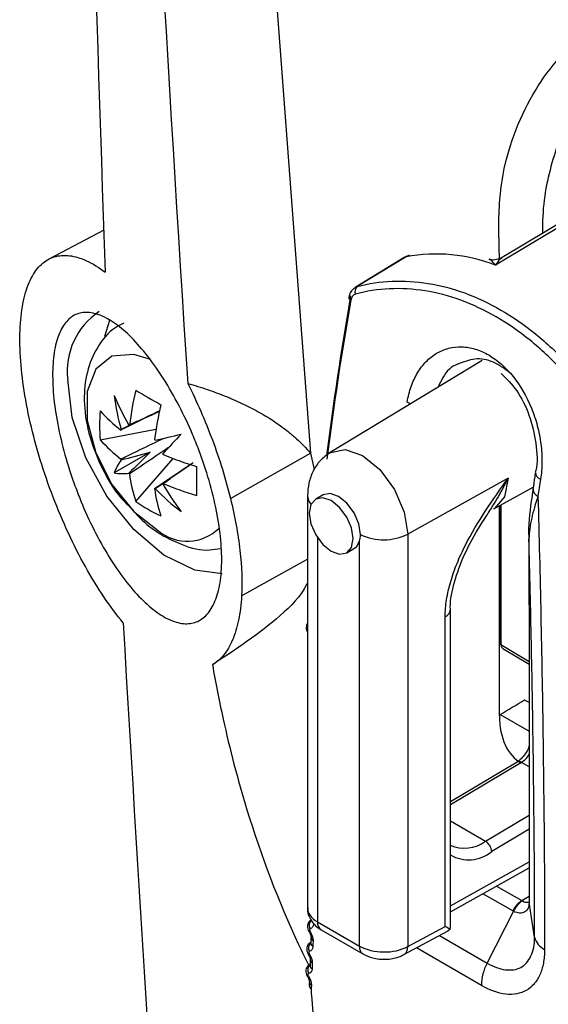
# Model space of a CAD drawing. Header units: millimetres. Extents: x 15358 to 16483, y 10132 to 11382.
# Tile 130 of 166: x 16167 to 16182, y 11080 to 11109. Entities that reach past the tile are written whole.
import ezdxf

# ---------------------------------------------------------------- set-up
doc = ezdxf.new("R2010")
doc.units = ezdxf.units.MM

msp = doc.modelspace()

# ---------------------------------------------------------------- linework, layer by layer
at = {"color": 7, "linetype": 'Continuous', "lineweight": 25}
for p, q in [((16170.728, 11152.352), (16174.949, 11096.073)), ((16185.412, 11104.677), (16180.513, 11101.748)), ((16168.953, 11102.541), (16167.349, 11101.704)), ((16177.726, 11101.773), (16176.307, 11100.91)), ((16177.673, 11101.752), (16176.247, 11100.884)), ((16176.249, 11100.877), (16176.307, 11100.91)), ((16169.113, 11099.927), (16168.969, 11099.458)), ((16179.933, 11098.767), (16175.515, 11096.089)), ((16168.845, 11096.463), (16170.463, 11096.775)), ((16170.289, 11096.103), (16169.247, 11095.501)), ((16172.624, 11094.756), (16174.949, 11096.073)), ((16174.949, 11096.073), (16175.06, 11095.603)), ((16169.879, 11094.672), (16170.959, 11095.917)), ((16180.688, 11095.351), (16177.772, 11093.725)), ((16180.276, 11094.46), (16181.415, 11095.086)), ((16174.86, 11094.843), (16174.86, 11082.877)), ((16175.312, 11094.863), (16175.099, 11094.74)), ((16180.436, 11088.455), (16180.436, 11094.548)), ((16180.45, 11094.556), (16180.45, 11090.558)), ((16180.479, 11094.572), (16180.479, 11090.517)), ((16175.153, 11093.614), (16175.153, 11082.471)), ((16176.37, 11081.769), (16176.37, 11093.516)), ((16177.772, 11093.725), (16177.772, 11081.755)), ((16181.289, 11093.614), (16181.291, 11093.59)), ((16175.999, 11093.181), (16176.211, 11093.304)), ((16179.01, 11082.283), (16179.01, 11091.535)), ((16178.858, 11082.339), (16178.858, 11091.328)), ((16180.479, 11090.517), (16181.294, 11090.03)), ((16180.578, 11090.374), (16181.294, 11089.946)), ((16181.295, 11088.833), (16181.162, 11088.91)), ((16180.454, 11088.488), (16181.296, 11088.002)), ((16180.946, 11087.11), (16179.01, 11085.954)), ((16181.071, 11087.098), (16179.01, 11085.867)), ((16181.296, 11086.968), (16181.071, 11087.098)), ((16180.029, 11084.814), (16181.297, 11085.572)), ((16179.01, 11085.403), (16180.029, 11084.814)), ((16181.298, 11085.16), (16180.209, 11084.51)), ((16179.01, 11082.934), (16181.298, 11084.209)), ((16179.01, 11082.763), (16181.298, 11084.038)), ((16180.352, 11083.511), (16181.087, 11083.087)), ((16180.822, 11082.788), (16179.955, 11083.289)), ((16181.087, 11083.087), (16181.299, 11083.218)), ((16181.3, 11083.111), (16181.3, 11083.068)), ((16181.3, 11083.089), (16181.302, 11083.065)), ((16181.456, 11082.028), (16181.302, 11083.041)), ((16180.076, 11081.275), (16180.844, 11082.776)), ((16175.153, 11082.471), (16176.37, 11081.769)), ((16177.772, 11081.755), (16178.858, 11082.339)), ((16175.257, 11082.242), (16176.473, 11081.54)), ((16177.661, 11081.522), (16178.927, 11082.203)), ((16178.69, 11082.075), (16180.076, 11081.275)), ((16178.933, 11082.208), (16179.002, 11082.265)), ((16174.959, 11081.883), (16174.947, 11081.875)), ((16179.911, 11080.626), (16178.023, 11081.716)), ((16174.936, 11081.242), (16174.921, 11081.233))]:
    msp.add_line(p, q, dxfattribs=at)
at = {"color": 7, "linetype": 'Continuous', "lineweight": 25, "flags": 128}
for points in [[(16185.978, 11104.912), (16185.271, 11104.489), (16182.442, 11102.799), (16180.32, 11101.53)], [(16177.726, 11101.773), (16177.692, 11101.762), (16177.673, 11101.752)], [(16177.827, 11101.814), (16177.799, 11101.806), (16177.726, 11101.773)], [(16176.068, 11100.608), (16176.063, 11100.6), (16176.06, 11100.591)], [(16170.272, 11098.805), (16169.816, 11098.941), (16169.184, 11098.885), (16168.715, 11098.51), (16168.465, 11097.861), (16168.465, 11097.018), (16168.715, 11096.082), (16169.184, 11095.165), (16169.816, 11094.378), (16170.535, 11093.817)], [(16172.381, 11092.569), (16171.594, 11092.676), (16170.695, 11093.117), (16169.817, 11093.856), (16169.037, 11094.826), (16168.424, 11095.943), (16168.033, 11097.106), (16167.899, 11098.212)], [(16177.852, 11097.505), (16177.832, 11097.514), (16177.758, 11097.551)], [(16175.499, 11096.078), (16175.526, 11096.095), (16175.953, 11096.178), (16176.456, 11096.003), (16176.96, 11095.597), (16177.386, 11095.022), (16177.671, 11094.364), (16177.772, 11093.725)], [(16180.688, 11095.351), (16180.584, 11094.808), (16180.288, 11094.467), (16180.276, 11094.46)], [(16176.398, 11093.716), (16176.35, 11094.026), (16176.212, 11094.344), (16176.006, 11094.622), (16175.762, 11094.819), (16175.519, 11094.903), (16175.312, 11094.863)], [(16175.549, 11093.226), (16175.793, 11093.141), (16175.999, 11093.182), (16176.137, 11093.34), (16176.186, 11093.594), (16176.137, 11093.903), (16175.999, 11094.221), (16175.793, 11094.499), (16175.549, 11094.696), (16175.306, 11094.78), (16175.099, 11094.74), (16174.961, 11094.582), (16174.913, 11094.328), (16174.961, 11094.019), (16175.099, 11093.701), (16175.306, 11093.423), (16175.549, 11093.226)], [(16176.211, 11093.304), (16176.281, 11093.359), (16176.37, 11093.516)], [(16172.947, 11091.936), (16173.43, 11092.204), (16174.651, 11092.881), (16174.86, 11092.998)], [(16178.989, 11082.26), (16178.958, 11082.279), (16178.914, 11082.305), (16178.858, 11082.339)], [(16174.907, 11082.183), (16174.907, 11082.183), (16174.907, 11082.183)], [(16174.885, 11081.53), (16174.885, 11081.53), (16174.885, 11081.53)], [(16174.859, 11080.888), (16174.859, 11080.888), (16174.859, 11080.888)]]:
    msp.add_lwpolyline(points, dxfattribs=at)
at = {"color": 7, "linetype": 'Continuous', "lineweight": 25}
for centre, radius, start, end in [((16177.933, 11101.325), 0.5, 102.2303, 121.3242), ((16178.595, 11097.081), 4.772, 68.8074, 100.484), ((16176.438, 11100.759), 0.199, 130.9996, 200.9628), ((16176.15, 11100.599), 0.0898, 185.1372, 250.3958), ((16169.969, 11098.451), 2.084, 123.7706, 186.5909), ((16177.528, 11095.97), 7.888, 165.834, 173.3272), ((16176.68, 11108.841), 12.881, 238.132, 241.8733), ((16176.629, 11100.895), 8.025, 203.0896, 209.9766), ((16175.869, 11098.602), 6.677, 187.3543, 196.0597), ((16178.256, 11095.55), 7.888, 165.834, 173.3272), ((16173.148, 11096.883), 4.323, 174.4175, 185.5825), ((16171.849, 11099.91), 3.977, 220.9442, 232.7797), ((16169.761, 11096.511), 0.394, 141.6263, 143.8366), ((16169.735, 11096.496), 0.394, 96.1724, 98.383), ((16102.938, 11386.547), 297.849, 283.09808, 283.24757), ((16385.224, 10895.337), 293.813, 136.75751, 136.90906), ((16171.849, 11099.069), 3.977, 220.9442, 232.7797), ((16169.126, 11095.441), 1.652, 37.5244, 38.374), ((16169.135, 11095.426), 1.652, 21.6262, 22.4758), ((16170.866, 11094.867), 1.739, 144.3739, 158.6072), ((16170.979, 11096.511), 1.652, 201.6262, 202.4758), ((16173.794, 11103.279), 7.888, 246.6754, 254.168), ((16169.507, 11097.22), 1.739, 261.4078, 275.6387), ((16170.988, 11096.496), 1.652, 217.5244, 218.374), ((16173.639, 11095.97), 3.977, 187.2229, 199.0575), ((16184.515, 11095.269), 12.88, 178.129, 181.871), ((16181.703, 11095.525), 0.222, 182.3435, 250.3064), ((16170.353, 11095.426), 0.394, 321.6263, 323.8366), ((16173.794, 11102.437), 7.888, 246.6754, 254.168), ((16170.379, 11095.441), 0.394, 276.1724, 278.383), ((16174.367, 11095.55), 3.977, 187.2229, 199.0575), ((16175.244, 11099.685), 6.677, 223.9405, 232.6458), ((16177.61, 11099.197), 8.026, 210.0234, 216.9101), ((16181.631, 11095.038), 0.225, 183.7595, 249.9153), ((16172.394, 11098.187), 4.322, 234.4199, 245.5855), ((16175.26, 11094.856), 0.4, 181.4561, 222.1831), ((16171.37, 11094.844), 1.324, 230.9256, 313.7049), ((16177.076, 11095.11), 1.55, 244.0779, 296.6614), ((16178.761, 11091.558), 0.25, 292.6568, 354.8372), ((16180.498, 11090.561), 0.048, 184.1058, 247.2144), ((16180.498, 11090.558), 0.0478, 184.9135, 247.3767), ((16180.684, 11087.703), 0.718, 302.5993, 328.7082), ((16180.999, 11087.004), 0.119, 52.3813, 116.3986), ((16179.422, 11085.618), 1.008, 245.5518, 307.092), ((16179.82, 11084.485), 0.39, 3.6388, 57.5208), ((16179.538, 11085.335), 1.063, 240.2526, 309.1535), ((16181.492, 11082.461), 0.745, 122.916, 153.9726), ((16181.509, 11082.48), 0.728, 124.3957, 155.9842), ((16175.13, 11082.37), 0.219, 137.0292, 207.2924), ((16175.392, 11082.441), 0.24, 172.814, 235.8738), ((16175.318, 11081.6), 0.714, 122.6145, 125.1959), ((16175.11, 11081.713), 0.219, 134.0622, 207.1066), ((16175.073, 11081.855), 0.115, 180.6871, 240.7942), ((16175.078, 11082.026), 0.114, 180.3818, 241.0855), ((16176.608, 11081.739), 0.24, 172.8107, 235.9065), ((16177.529, 11081.727), 0.244, 302.6736, 6.5146), ((16181.976, 11082.152), 0.535, 193.4351, 244.3868), ((16174.766, 11081.765), 0.264, 296.7791, 303.5865), ((16175.087, 11081.068), 0.222, 133.823, 206.739), ((16175.053, 11081.207), 0.118, 180.1671, 239.8367), ((16175.059, 11081.374), 0.117, 179.7859, 240.1148), ((16181.287, 11080.621), 1.376, 151.6548, 179.7904), ((16174.825, 11080.99), 0.108, 288.2542, 304.5429), ((16175.032, 11080.625), 0.121, 179.7959, 239.003), ((16175.036, 11080.734), 0.121, 179.1862, 239.1995)]:
    msp.add_arc(centre, radius, start, end, dxfattribs=at)
for centre, major_axis, ratio, start_param, end_param in [((16227.6, 11117.464), (37.042, 66.426), 0.567218, 2.121088, 2.190344), ((16227.744, 11117.384), (37.142, 66.599), 0.567245, 2.121109, 2.18977), ((16170.182, 11096.1), (3.562, 1.874), 0.229122, 1.523649, 1.655416), ((16170.182, 11096.378), (3.587, 0.99), 0.078991, 4.48601, 4.720612), ((16170.474, 11095.872), (2.651, 2.611), 0.078957, 1.562588, 1.797191), ((16170.234, 11096.01), (3.404, 2.148), 0.229118, 4.627783, 4.759095), ((16233.561, 11114.026), (37.146, 66.597), 0.567286, 2.148401, 2.155687), ((16180.71, 11090.586), (0.201, 0.162), 0.704888, 2.618559, 2.63411), ((16180.829, 11090.515), (0.35, 0.001), 0.578308, 3.147243, 3.908594), ((16165.214, 11120.913), (2025.732, 1209.912), 0.01511, 4.710888, 4.711237), ((16182.595, 11089.659), (1.54, 2.575), 0.587369, 2.36515, 3.150629), ((16181.685, 11083.865), (0.617, 0.765), 0.408881, 3.198931, 3.229278), ((16175.86, 11082.872), (1, -0.007), 0.572227, 3.14588, 3.931278), ((16181.414, 11083.971), (0.549, 1.205), 0.615088, 3.082236, 3.112582), ((16178.688, 11082.642), (-0.24, 0.439), 0.572231, 3.137232, 3.426999), ((16177.077, 11082.17), (1, -0.007), 0.572227, 3.931278, 5.484621), ((16227.744, 11117.384), (37.142, 66.599), 0.567245, 2.436225, 2.570501)]:
    msp.add_ellipse(centre, major_axis=major_axis, ratio=ratio, start_param=start_param, end_param=end_param, dxfattribs=at)
for points in [[(16167.751, 11153.538), (16167.968, 11136.011), (16168.38, 11118.609), (16168.989, 11101.329)], [(16168.767, 11152.681), (16169.335, 11134.454), (16170.207, 11116.26), (16171.384, 11098.098)], [(16176.252, 11100.688), (16176.185, 11100.67), (16176.135, 11100.603), (16176.12, 11100.514)], [(16176.37, 11093.516), (16176.388, 11093.575), (16176.398, 11093.644), (16176.398, 11093.716)], [(16175.037, 11082.416), (16175.035, 11082.334), (16174.997, 11082.279), (16174.935, 11082.269)], [(16174.933, 11082.201), (16174.992, 11082.11), (16175.025, 11082.008), (16175.023, 11081.927)], [(16175.017, 11081.754), (16175.015, 11081.674), (16174.976, 11081.621), (16174.914, 11081.613)], [(16175.023, 11081.927), (16175.021, 11081.869), (16175.019, 11081.812), (16175.017, 11081.754)], [(16174.912, 11081.545), (16174.97, 11081.455), (16175.003, 11081.352), (16175, 11081.273)], [(16175, 11081.273), (16174.998, 11081.217), (16174.996, 11081.161), (16174.994, 11081.105)], [(16174.887, 11080.902), (16174.945, 11080.81), (16174.978, 11080.709), (16174.974, 11080.631)], [(16174.994, 11081.105), (16174.991, 11081.026), (16174.952, 11080.974), (16174.889, 11080.969)], [(16174.974, 11080.631), (16174.973, 11080.594), (16174.971, 11080.557), (16174.969, 11080.521)], [(16174.969, 11080.521), (16174.967, 11080.462), (16174.968, 11080.4), (16174.973, 11080.337)]]:
    msp.add_open_spline(points, degree=3, dxfattribs=at)
for points, knots in [([(16180.437, 11101.722), (16180.42, 11102.304), (16180.373, 11103.972), (16181.09, 11106.167), (16182.491, 11108.099), (16184.494, 11109.226), (16186.184, 11109.2), (16187.028, 11109.187)], [0, 0, 0, 0, 0.118321, 0.338784, 0.559222, 0.779627, 1, 1, 1, 1]), ([(16188.296, 11108.683), (16187.473, 11108.743), (16186.111, 11108.842), (16184.54, 11108.226), (16183.41, 11107.372), (16182.534, 11106.162), (16181.956, 11104.634), (16181.68, 11103.368), (16181.688, 11102.576), (16181.689, 11102.452)], [0, 0, 0, 0, 0.227119, 0.376119, 0.52512, 0.674175, 0.82323, 0.972273, 1, 1, 1, 1]), ([(16169.51, 11091.151), (16169.321, 11091.38), (16169.134, 11091.631), (16168.768, 11092.175), (16168.586, 11092.473), (16168.24, 11093.093), (16168.075, 11093.417), (16167.761, 11094.091), (16167.611, 11094.445), (16167.339, 11095.157), (16167.215, 11095.516), (16166.994, 11096.239), (16166.895, 11096.607), (16166.732, 11097.319), (16166.667, 11097.667), (16166.568, 11098.344), (16166.535, 11098.675), (16166.505, 11099.29), (16166.507, 11099.578), (16166.536, 11099.981), (16166.55, 11100.111), (16166.587, 11100.355), (16166.609, 11100.47), (16166.688, 11100.797), (16166.756, 11100.988), (16166.925, 11101.316), (16167.024, 11101.449), (16167.247, 11101.655), (16167.373, 11101.728), (16167.648, 11101.813), (16167.795, 11101.824), (16168.108, 11101.786), (16168.275, 11101.736), (16168.623, 11101.577), (16168.803, 11101.468), (16168.989, 11101.329)], [0, 0, 0, 0, 0.0625, 0.0625, 0.125, 0.125, 0.1875, 0.1875, 0.25, 0.25, 0.3125, 0.3125, 0.375, 0.375, 0.4375, 0.4375, 0.5, 0.5, 0.5625, 0.5625, 0.59375, 0.59375, 0.625, 0.625, 0.6875, 0.6875, 0.75, 0.75, 0.8125, 0.8125, 0.875, 0.875, 0.9375, 0.9375, 1, 1, 1, 1]), ([(16180.32, 11101.53), (16180.319, 11101.531), (16180.276, 11101.589), (16180.208, 11101.67), (16180.156, 11101.685), (16180.137, 11101.691)], [0, 0, 0, 0, 0.009446, 0.630987, 1, 1, 1, 1]), ([(16180.516, 11101.751), (16180.463, 11101.727), (16180.352, 11101.677), (16180.212, 11101.673), (16180.148, 11101.699), (16180.141, 11101.702)], [0, 0, 0, 0, 0.452764, 0.943815, 1, 1, 1, 1]), ([(16180.518, 11101.74), (16180.497, 11101.73), (16180.427, 11101.695), (16180.364, 11101.601), (16180.321, 11101.531), (16180.32, 11101.53)], [0, 0, 0, 0, 0.295662, 0.989475, 1, 1, 1, 1]), ([(16176.307, 11100.91), (16176.636, 11100.997), (16176.973, 11101.049), (16177.663, 11101.08), (16178.017, 11101.059), (16178.721, 11100.944), (16179.073, 11100.851), (16179.777, 11100.594), (16180.132, 11100.427), (16180.82, 11100.029), (16181.155, 11099.798), (16181.643, 11099.404), (16181.803, 11099.265), (16182.119, 11098.971), (16182.276, 11098.815), (16183.035, 11098.007), (16183.574, 11097.268), (16184.052, 11096.439)], [0, 0, 0, 0, 0.125, 0.125, 0.25, 0.25, 0.375, 0.375, 0.5, 0.5, 0.625, 0.625, 0.6875, 0.6875, 0.75, 0.75, 1, 1, 1, 1]), ([(16176.247, 11100.879), (16176.218, 11100.859), (16176.15, 11100.813), (16176.087, 11100.709), (16176.072, 11100.625), (16176.066, 11100.589)], [0, 0, 0, 0, 0.304287, 0.702613, 1, 1, 1, 1]), ([(16183.837, 11096.309), (16183.371, 11097.124), (16182.845, 11097.849), (16182.103, 11098.642), (16181.95, 11098.795), (16181.641, 11099.084), (16181.484, 11099.22), (16181.006, 11099.606), (16180.679, 11099.833), (16180.005, 11100.223), (16179.657, 11100.386), (16178.966, 11100.638), (16178.621, 11100.728), (16177.93, 11100.839), (16177.582, 11100.859), (16176.905, 11100.826), (16176.574, 11100.775), (16176.252, 11100.688)], [0, 0, 0, 0, 0.25, 0.25, 0.3125, 0.3125, 0.375, 0.375, 0.5, 0.5, 0.625, 0.625, 0.75, 0.75, 0.875, 0.875, 1, 1, 1, 1]), ([(16172.295, 11093.963), (16172.336, 11093.681), (16172.36, 11093.415), (16172.377, 11092.915), (16172.368, 11092.678), (16172.318, 11092.252), (16172.277, 11092.062), (16172.165, 11091.728), (16172.092, 11091.586), (16171.923, 11091.359), (16171.825, 11091.272), (16171.605, 11091.155), (16171.485, 11091.126), (16171.227, 11091.123), (16171.088, 11091.151), (16170.799, 11091.261), (16170.65, 11091.344), (16170.344, 11091.561), (16170.185, 11091.698), (16169.871, 11092.015), (16169.714, 11092.196), (16169.401, 11092.604), (16169.246, 11092.83), (16168.949, 11093.311), (16168.805, 11093.567), (16168.529, 11094.114), (16168.4, 11094.396), (16168.222, 11094.83), (16168.165, 11094.977), (16168.056, 11095.274), (16168.004, 11095.425), (16167.858, 11095.877), (16167.775, 11096.175), (16167.635, 11096.765), (16167.578, 11097.06), (16167.498, 11097.619), (16167.474, 11097.884), (16167.457, 11098.389), (16167.465, 11098.624), (16167.511, 11099.046), (16167.55, 11099.238), (16167.658, 11099.569), (16167.726, 11099.707), (16167.889, 11099.932), (16167.985, 11100.018), (16168.196, 11100.13), (16168.312, 11100.159), (16168.693, 11100.159), (16168.978, 11100.047), (16169.437, 11099.719), (16169.593, 11099.586), (16169.907, 11099.271), (16170.067, 11099.087), (16170.383, 11098.682), (16170.538, 11098.461), (16170.841, 11097.982), (16170.991, 11097.721), (16171.271, 11097.183), (16171.403, 11096.903), (16171.588, 11096.468), (16171.648, 11096.319), (16171.76, 11096.023), (16171.813, 11095.874), (16171.963, 11095.428), (16172.049, 11095.131), (16172.196, 11094.535), (16172.253, 11094.245), (16172.295, 11093.963)], [0, 0, 0, 0, 0.03125, 0.03125, 0.0625, 0.0625, 0.09375, 0.09375, 0.125, 0.125, 0.15625, 0.15625, 0.1875, 0.1875, 0.21875, 0.21875, 0.25, 0.25, 0.28125, 0.28125, 0.3125, 0.3125, 0.34375, 0.34375, 0.375, 0.375, 0.40625, 0.40625, 0.421875, 0.421875, 0.4375, 0.4375, 0.46875, 0.46875, 0.5, 0.5, 0.53125, 0.53125, 0.5625, 0.5625, 0.59375, 0.59375, 0.625, 0.625, 0.65625, 0.65625, 0.6875, 0.6875, 0.75, 0.75, 0.78125, 0.78125, 0.8125, 0.8125, 0.84375, 0.84375, 0.875, 0.875, 0.90625, 0.90625, 0.921875, 0.921875, 0.9375, 0.9375, 0.96875, 0.96875, 1, 1, 1, 1]), ([(16169.531, 11099.842), (16169.45, 11099.805), (16169.127, 11099.659), (16168.736, 11099.154), (16168.428, 11098.426), (16168.346, 11097.581), (16168.48, 11096.639), (16168.858, 11095.668), (16169.278, 11094.931), (16169.6, 11094.616), (16169.675, 11094.542)], [0, 0, 0, 0, 0.046591, 0.185565, 0.320044, 0.462569, 0.619214, 0.783919, 0.94982, 1, 1, 1, 1]), ([(16177.758, 11097.551), (16177.783, 11097.711), (16177.822, 11097.865), (16177.923, 11098.151), (16177.984, 11098.283), (16178.13, 11098.526), (16178.215, 11098.636), (16178.4, 11098.826), (16178.501, 11098.906), (16178.721, 11099.037), (16178.838, 11099.085), (16179.08, 11099.148), (16179.209, 11099.163), (16179.468, 11099.155), (16179.598, 11099.133), (16179.862, 11099.055), (16179.994, 11098.997), (16180.378, 11098.775), (16180.622, 11098.56), (16181.048, 11098.028), (16181.226, 11097.719), (16181.431, 11097.214), (16181.488, 11097.043), (16181.579, 11096.694), (16181.614, 11096.515), (16181.659, 11096.162), (16181.669, 11095.988), (16181.667, 11095.646), (16181.653, 11095.477), (16181.628, 11095.317)], [0, 0, 0, 0, 0.0625, 0.0625, 0.125, 0.125, 0.1875, 0.1875, 0.25, 0.25, 0.3125, 0.3125, 0.375, 0.375, 0.4375, 0.4375, 0.5, 0.5, 0.625, 0.625, 0.75, 0.75, 0.8125, 0.8125, 0.875, 0.875, 0.9375, 0.9375, 1, 1, 1, 1]), ([(16179.231, 11098.657), (16179.227, 11098.656), (16179.049, 11098.605), (16178.829, 11098.378), (16178.699, 11098.089), (16178.656, 11097.993)], [0, 0, 0, 0, 0.016229, 0.672678, 1, 1, 1, 1]), ([(16180.75, 11098.398), (16180.59, 11098.517), (16180.264, 11098.759), (16179.716, 11098.851), (16179.392, 11098.722), (16179.231, 11098.657)], [0, 0, 0, 0, 0.324556, 0.665082, 1, 1, 1, 1]), ([(16180.486, 11098.389), (16180.643, 11098.234), (16180.966, 11097.914), (16181.328, 11097.171), (16181.512, 11096.365), (16181.548, 11095.765), (16181.48, 11095.535), (16181.475, 11095.519)], [0, 0, 0, 0, 0.229701, 0.471943, 0.725353, 0.980803, 1, 1, 1, 1]), ([(16171.384, 11098.098), (16171.516, 11097.836), (16171.642, 11097.568), (16171.881, 11097.02), (16171.994, 11096.739), (16172.204, 11096.175), (16172.301, 11095.89), (16172.477, 11095.321), (16172.556, 11095.037), (16172.624, 11094.756)], [0, 0, 0, 0, 0.25, 0.25, 0.5, 0.5, 0.75, 0.75, 1, 1, 1, 1]), ([(16171.384, 11098.098), (16171.482, 11098.069), (16171.677, 11098.013), (16171.962, 11097.92), (16172.24, 11097.821), (16172.595, 11097.683), (16173.017, 11097.497), (16173.49, 11097.251), (16173.922, 11096.985), (16174.27, 11096.73), (16174.544, 11096.496), (16174.759, 11096.29), (16174.886, 11096.145), (16174.949, 11096.073)], [0, 0, 0, 0, 0.070422, 0.139786, 0.208152, 0.275583, 0.407048, 0.53426, 0.656969, 0.775438, 0.85206, 0.926825, 1, 1, 1, 1]), ([(16170.573, 11097.295), (16170.261, 11097.142), (16169.884, 11096.959), (16169.508, 11096.775), (16169.444, 11096.743)], [0, 0, 0, 0, 0.828671, 1, 1, 1, 1]), ([(16169.693, 11096.887), (16169.752, 11096.916), (16170.047, 11097.058), (16170.342, 11097.199), (16170.577, 11097.312)], [0, 0, 0, 0, 0.202102, 1, 1, 1, 1]), ([(16169.444, 11095.902), (16169.508, 11095.934), (16169.918, 11096.135), (16170.329, 11096.335), (16170.676, 11096.503)], [0, 0, 0, 0, 0.157105, 1, 1, 1, 1]), ([(16170.828, 11096.236), (16170.509, 11096.02), (16170.131, 11095.764), (16169.752, 11095.51), (16169.693, 11095.47)], [0, 0, 0, 0, 0.842721, 1, 1, 1, 1]), ([(16175.515, 11096.089), (16175.417, 11096.017), (16175.222, 11095.876), (16175.018, 11095.567), (16174.886, 11095.219), (16174.869, 11094.968), (16174.86, 11094.846)], [0, 0, 0, 0, 0.26007, 0.51584, 0.763589, 1, 1, 1, 1]), ([(16170.421, 11095.05), (16170.481, 11095.09), (16170.854, 11095.34), (16171.227, 11095.592), (16171.54, 11095.804)], [0, 0, 0, 0, 0.1596, 1, 1, 1, 1]), ([(16171.546, 11095.792), (16171.309, 11095.63), (16171.018, 11095.43), (16170.725, 11095.231), (16170.67, 11095.194)], [0, 0, 0, 0, 0.8132, 1, 1, 1, 1]), ([(16181.481, 11095.513), (16181.474, 11095.472), (16181.449, 11095.309), (16181.424, 11095.146), (16181.406, 11095.024)], [0, 0, 0, 0, 0.249999, 1, 1, 1, 1]), ([(16178.858, 11091.328), (16178.858, 11091.488), (16178.872, 11091.653), (16178.926, 11091.993), (16178.967, 11092.169), (16179.07, 11092.522), (16179.133, 11092.699), (16179.276, 11093.051), (16179.358, 11093.227), (16179.619, 11093.743), (16179.818, 11094.073), (16180.241, 11094.72), (16180.466, 11095.037), (16180.688, 11095.351)], [0, 0, 0, 0, 0.125, 0.125, 0.25, 0.25, 0.375, 0.375, 0.5, 0.5, 0.75, 0.75, 1, 1, 1, 1]), ([(16180.688, 11095.351), (16180.686, 11095.348), (16180.673, 11095.322), (16180.636, 11095.249), (16180.508, 11095.003), (16180.316, 11094.667), (16180.138, 11094.392), (16180.066, 11094.28)], [0, 0, 0, 0, 0.00718, 0.071568, 0.196455, 0.672789, 1, 1, 1, 1]), ([(16181.409, 11095.025), (16181.392, 11094.91), (16181.324, 11094.438), (16181.259, 11093.94), (16181.289, 11093.577), (16181.291, 11093.547)], [0, 0, 0, 0, 0.226243, 0.936431, 1, 1, 1, 1]), ([(16172.624, 11094.756), (16172.753, 11094.236), (16172.846, 11093.731), (16172.955, 11092.776), (16172.971, 11092.336), (16172.947, 11091.936)], [0, 0, 0, 0, 0.5, 0.5, 1, 1, 1, 1]), ([(16181.553, 11094.827), (16181.477, 11094.606), (16181.416, 11094.391), (16181.325, 11093.975), (16181.296, 11093.776), (16181.291, 11093.59)], [0, 0, 0, 0, 0.5, 0.5, 1, 1, 1, 1]), ([(16181.553, 11094.827), (16181.616, 11092.486), (16181.664, 11090.209), (16181.729, 11085.798), (16181.745, 11083.686), (16181.745, 11081.67)], [0, 0, 0, 0, 0.5, 0.5, 1, 1, 1, 1]), ([(16169.675, 11094.542), (16169.843, 11094.352), (16170.152, 11094.003), (16170.523, 11093.771), (16170.692, 11093.666)], [0, 0, 0, 0, 0.5437681, 1, 1, 1, 1]), ([(16179.011, 11091.536), (16179.011, 11091.54), (16178.996, 11091.735), (16179.085, 11092.25), (16179.364, 11093.054), (16179.723, 11093.748), (16179.99, 11094.145), (16180.076, 11094.273)], [0, 0, 0, 0, 0.00516, 0.26545, 0.543576, 0.85237, 1, 1, 1, 1]), ([(16170.692, 11093.666), (16170.865, 11093.579), (16171.29, 11093.366), (16171.86, 11093.221), (16172.23, 11093.292), (16172.33, 11093.311)], [0, 0, 0, 0, 0.334726, 0.820337, 1, 1, 1, 1]), ([(16181.289, 11093.614), (16181.29, 11092.897), (16181.298, 11089.391), (16181.299, 11085.881), (16181.299, 11083.089)], [0, 0, 0, 0, 0.204671, 1, 1, 1, 1]), ([(16181.456, 11082.028), (16181.456, 11082.472), (16181.455, 11082.924), (16181.451, 11083.835), (16181.449, 11084.296), (16181.438, 11085.69), (16181.428, 11086.639), (16181.4, 11088.574), (16181.383, 11089.56), (16181.342, 11091.555), (16181.318, 11092.566), (16181.291, 11093.59)], [0, 0, 0, 0, 0.125, 0.125, 0.25, 0.25, 0.5, 0.5, 0.75, 0.75, 1, 1, 1, 1]), ([(16181.291, 11093.59), (16181.293, 11092.565), (16181.295, 11091.539), (16181.296, 11090.514), (16181.298, 11089.488), (16181.299, 11088.463), (16181.3, 11087.437), (16181.301, 11085.98), (16181.302, 11084.523), (16181.302, 11083.065)], [0, 0, 0, 0, 0.00377108, 0.00377108, 0.00377108, 0.00754216, 0.00754216, 0.00754216, 0.01289754, 0.01289754, 0.01289754, 0.01289754]), ([(16174.86, 11092.306), (16174.853, 11092.29), (16174.68, 11091.938), (16173.804, 11091.05), (16172.783, 11090.381), (16172.103, 11089.935)], [0, 0, 0, 0, 0.015519, 0.344179, 1, 1, 1, 1]), ([(16172.947, 11091.936), (16172.933, 11091.681), (16172.904, 11091.446), (16172.816, 11091.017), (16172.757, 11090.823), (16172.613, 11090.483), (16172.527, 11090.337), (16172.333, 11090.098), (16172.224, 11090.003), (16172.103, 11089.935)], [0, 0, 0, 0, 0.25, 0.25, 0.5, 0.5, 0.75, 0.75, 1, 1, 1, 1]), ([(16169.51, 11091.151), (16169.994, 11082.83), (16170.518, 11074.54), (16171.592, 11058.079), (16172.141, 11049.909), (16172.694, 11041.809)], [0, 0, 0, 0, 0.5, 0.5, 1, 1, 1, 1]), ([(16174.86, 11091.133), (16174.858, 11091.129), (16174.84, 11091.107), (16174.826, 11091.052), (16174.825, 11090.976), (16174.836, 11090.914), (16174.857, 11090.886), (16174.86, 11090.881)], [0, 0, 0, 0, 0.05129, 0.325517, 0.608376, 0.929906, 1, 1, 1, 1]), ([(16180.45, 11090.558), (16180.45, 11090.557), (16180.45, 11090.556), (16180.45, 11090.555), (16180.45, 11090.554)], [0, 0, 0, 0, 0.249759, 1, 1, 1, 1]), ([(16172.103, 11089.935), (16172.192, 11089.416), (16172.46, 11088.045), (16173.175, 11085.289), (16174.099, 11082.837), (16174.806, 11081.391), (16174.912, 11081.183)], [0.92568022, 0.92568022, 0.92568022, 0.92568022, 0.93543321, 0.95105821, 0.97449571, 0.97850299, 0.97850299, 0.97850299, 0.97850299]), ([(16181.305, 11087.602), (16181.296, 11087.573), (16181.271, 11087.488), (16181.187, 11087.343), (16181.073, 11087.203), (16180.988, 11087.136), (16180.95, 11087.113), (16180.946, 11087.11)], [0, 0, 0, 0, 0.143217, 0.42739, 0.716702, 0.970807, 1, 1, 1, 1]), ([(16181.302, 11083.041), (16181.301, 11082.911), (16181.253, 11082.807), (16181.127, 11082.735), (16181.077, 11082.724), (16180.966, 11082.729), (16180.905, 11082.747), (16180.844, 11082.776)], [0, 0, 0, 0, 0.5, 0.5, 0.75, 0.75, 1, 1, 1, 1]), ([(16181.098, 11083.081), (16181.117, 11083.072), (16181.177, 11083.045), (16181.25, 11083.031), (16181.289, 11083.049), (16181.299, 11083.053)], [0, 0, 0, 0, 0.265211, 0.820871, 1, 1, 1, 1]), ([(16181.3, 11083.068), (16181.3, 11083.067), (16181.3, 11083.065), (16181.3, 11083.041), (16181.292, 11083.009), (16181.296, 11083.017), (16181.296, 11083.018)], [0, 0, 0, 0, 0.014047, 0.0388671, 0.7860668, 1, 1, 1, 1]), ([(16181.302, 11083.065), (16181.302, 11083.057), (16181.302, 11083.049), (16181.302, 11083.041), (16181.302, 11083.041), (16181.302, 11083.041), (16181.302, 11083.041)], [0, 0, 0, 0, 0.0000303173, 0.0000303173, 0.0000303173, 0.0000303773, 0.0000303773, 0.0000303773, 0.0000303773]), ([(16174.872, 11082.881), (16174.869, 11082.85), (16174.856, 11082.735), (16174.936, 11082.545), (16175.077, 11082.36), (16175.201, 11082.279), (16175.257, 11082.242)], [0, 0, 0, 0, 0.117739, 0.438848, 0.745999, 1, 1, 1, 1]), ([(16174.97, 11082.527), (16174.955, 11082.518), (16174.918, 11082.497), (16174.881, 11082.44), (16174.86, 11082.373), (16174.859, 11082.302), (16174.875, 11082.237), (16174.899, 11082.2), (16174.909, 11082.185)], [0, 0, 0, 0, 0.129645, 0.323793, 0.495819, 0.669082, 0.86046, 1, 1, 1, 1]), ([(16174.906, 11082.182), (16174.912, 11082.173), (16174.932, 11082.144), (16174.951, 11082.096), (16174.963, 11082.053), (16174.964, 11082.028), (16174.964, 11082.026), (16174.964, 11082.026)], [0, 0, 0, 0, 0.161874, 0.471618, 0.728167, 0.959602, 1, 1, 1, 1]), ([(16174.935, 11082.269), (16174.934, 11082.269), (16174.933, 11082.269), (16174.932, 11082.268), (16174.928, 11082.267), (16174.925, 11082.265), (16174.923, 11082.261), (16174.921, 11082.258), (16174.92, 11082.254), (16174.919, 11082.25), (16174.919, 11082.245), (16174.919, 11082.24), (16174.92, 11082.235), (16174.921, 11082.229), (16174.922, 11082.224), (16174.925, 11082.218), (16174.927, 11082.212), (16174.93, 11082.206), (16174.933, 11082.201)], [0, 0, 0, 0, 0.0000071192, 0.0000071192, 0.0000071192, 0.0000266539, 0.0000266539, 0.0000266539, 0.0000462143, 0.0000462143, 0.0000462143, 0.000065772, 0.000065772, 0.000065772, 0.0000853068, 0.0000853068, 0.0000853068, 0.0001048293, 0.0001048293, 0.0001048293, 0.0001048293]), ([(16178.989, 11082.26), (16178.997, 11082.258), (16179.009, 11082.255), (16179.008, 11082.275), (16179.008, 11082.283)], [0, 0, 0, 0, 0.6353383, 1, 1, 1, 1]), ([(16174.948, 11081.872), (16174.935, 11081.865), (16174.899, 11081.845), (16174.861, 11081.79), (16174.839, 11081.723), (16174.837, 11081.653), (16174.852, 11081.586), (16174.877, 11081.549), (16174.888, 11081.532)], [0, 0, 0, 0, 0.117255, 0.314077, 0.486667, 0.659092, 0.847476, 1, 1, 1, 1]), ([(16174.964, 11082.025), (16174.963, 11081.984), (16174.961, 11081.927), (16174.959, 11081.87), (16174.958, 11081.853)], [0, 0, 0, 0, 0.700031, 1, 1, 1, 1]), ([(16174.958, 11081.855), (16174.958, 11081.852), (16174.958, 11081.847), (16174.959, 11081.849), (16174.959, 11081.85)], [0, 0, 0, 0, 0.49187, 1, 1, 1, 1]), ([(16180.076, 11081.275), (16180.258, 11081.169), (16180.441, 11081.103), (16180.772, 11081.061), (16180.925, 11081.083), (16181.115, 11081.184), (16181.173, 11081.23), (16181.273, 11081.341), (16181.315, 11081.406), (16181.42, 11081.631), (16181.456, 11081.817), (16181.456, 11082.028)], [0, 0, 0, 0, 0.25, 0.25, 0.5, 0.5, 0.625, 0.625, 0.75, 0.75, 1, 1, 1, 1]), ([(16174.884, 11081.529), (16174.89, 11081.519), (16174.91, 11081.49), (16174.929, 11081.442), (16174.94, 11081.401), (16174.942, 11081.377), (16174.942, 11081.375), (16174.942, 11081.375)], [0, 0, 0, 0, 0.16189, 0.471668, 0.725402, 0.954521, 1, 1, 1, 1]), ([(16174.914, 11081.613), (16174.913, 11081.613), (16174.912, 11081.613), (16174.91, 11081.612), (16174.907, 11081.611), (16174.904, 11081.609), (16174.902, 11081.606), (16174.9, 11081.603), (16174.898, 11081.599), (16174.898, 11081.594), (16174.897, 11081.59), (16174.897, 11081.585), (16174.898, 11081.579), (16174.899, 11081.574), (16174.901, 11081.568), (16174.903, 11081.563), (16174.905, 11081.557), (16174.908, 11081.551), (16174.912, 11081.545)], [0, 0, 0, 0, 0.0000072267, 0.0000072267, 0.0000072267, 0.0000269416, 0.0000269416, 0.0000269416, 0.0000466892, 0.0000466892, 0.0000466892, 0.000066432, 0.000066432, 0.000066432, 0.0000861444, 0.0000861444, 0.0000861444, 0.0001058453, 0.0001058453, 0.0001058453, 0.0001058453]), ([(16176.473, 11081.54), (16176.565, 11081.497), (16176.767, 11081.403), (16177.136, 11081.371), (16177.45, 11081.421), (16177.611, 11081.498), (16177.661, 11081.522)], [0, 0, 0, 0, 0.252067, 0.551066, 0.862237, 1, 1, 1, 1]), ([(16181.745, 11081.67), (16181.745, 11081.528), (16181.733, 11081.396), (16181.687, 11081.151), (16181.652, 11081.037), (16181.561, 11080.833), (16181.505, 11080.744), (16181.373, 11080.592), (16181.296, 11080.529), (16181.128, 11080.434), (16181.036, 11080.401), (16180.837, 11080.365), (16180.73, 11080.362), (16180.398, 11080.399), (16180.156, 11080.485), (16179.911, 11080.626)], [0, 0, 0, 0, 0.125, 0.125, 0.25, 0.25, 0.375, 0.375, 0.5, 0.5, 0.625, 0.625, 0.75, 0.75, 1, 1, 1, 1]), ([(16174.923, 11081.229), (16174.911, 11081.223), (16174.875, 11081.204), (16174.838, 11081.151), (16174.814, 11081.084), (16174.812, 11081.015), (16174.825, 11080.947), (16174.85, 11080.908), (16174.862, 11080.89)], [0, 0, 0, 0, 0.105301, 0.304827, 0.478054, 0.649749, 0.835386, 1, 1, 1, 1]), ([(16174.942, 11081.374), (16174.94, 11081.334), (16174.938, 11081.278), (16174.936, 11081.223), (16174.935, 11081.206)], [0, 0, 0, 0, 0.7000329, 1, 1, 1, 1]), ([(16174.935, 11081.208), (16174.935, 11081.206), (16174.935, 11081.201), (16174.935, 11081.203), (16174.935, 11081.204)], [0, 0, 0, 0, 0.576967, 1, 1, 1, 1]), ([(16174.889, 11080.969), (16174.888, 11080.969), (16174.887, 11080.968), (16174.885, 11080.968), (16174.882, 11080.967), (16174.879, 11080.965), (16174.877, 11080.962), (16174.875, 11080.959), (16174.873, 11080.955), (16174.873, 11080.951), (16174.872, 11080.946), (16174.872, 11080.941), (16174.873, 11080.936), (16174.874, 11080.93), (16174.875, 11080.924), (16174.878, 11080.919), (16174.88, 11080.913), (16174.883, 11080.907), (16174.887, 11080.902)], [0, 0, 0, 0, 0.0000073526, 0.0000073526, 0.0000073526, 0.0000272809, 0.0000272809, 0.0000272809, 0.0000472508, 0.0000472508, 0.0000472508, 0.0000672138, 0.0000672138, 0.0000672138, 0.0000871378, 0.0000871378, 0.0000871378, 0.0001070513, 0.0001070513, 0.0001070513, 0.0001070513]), ([(16174.858, 11080.887), (16174.865, 11080.877), (16174.884, 11080.848), (16174.903, 11080.801), (16174.914, 11080.76), (16174.915, 11080.737), (16174.915, 11080.736), (16174.915, 11080.736)], [0, 0, 0, 0, 0.161773, 0.471402, 0.722232, 0.949005, 1, 1, 1, 1]), ([(16174.915, 11080.735), (16174.914, 11080.709), (16174.913, 11080.672), (16174.911, 11080.636), (16174.91, 11080.625)], [0, 0, 0, 0, 0.70002, 1, 1, 1, 1])]:
    msp.add_open_spline(points, degree=3, knots=knots, dxfattribs=at)

doc.saveas('drawing.dxf')
